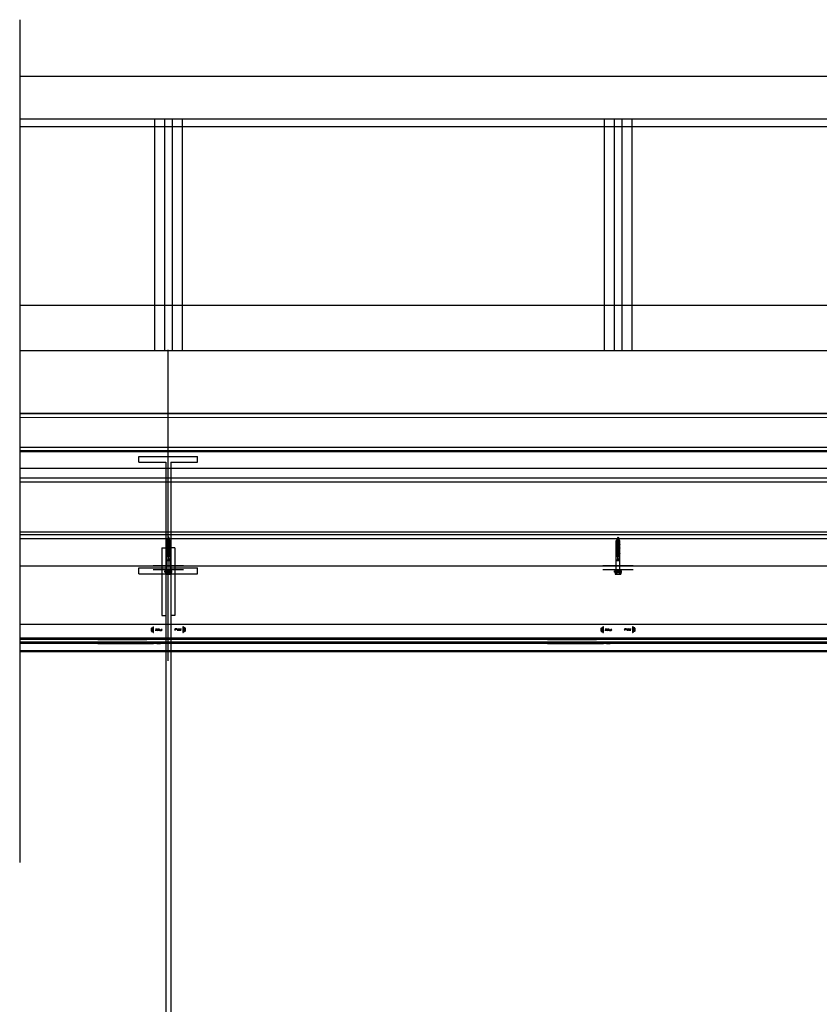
# Model space of a CAD drawing. Header units: millimetres. Extents: x -74 to 79, y 0 to 54.
# Tile 30 of 164: x -62.86 to -60.82, y 14.02 to 16.54. Entities that reach past the tile are written whole.
import ezdxf

# ---------------------------------------------------------------- set-up
doc = ezdxf.new("R2010")
doc.units = ezdxf.units.MM
doc.linetypes.add('HIDDENX2', pattern=[0.75, 0.5, -0.25])
for name, color, linetype, lineweight in [('01_NeubauBemaßung', 7, 'Continuous', 20), ('1-0', 7, 'Continuous', 20), ('Alu-0.5', 7, 'Continuous', 20), ('Arktura_Atmosphera_Standard_Rise$Ribs', 7, 'Continuous', 20), ('Bemaßung 1_100', 7, 'Continuous', 20)]:
    doc.layers.add(name, color=color, linetype=linetype, lineweight=lineweight)

msp = doc.modelspace()

# ---------------------------------------------------------------- linework, layer by layer
at = {"layer": '01_NeubauBemaßung', "color": 3, "linetype": 'Continuous', "lineweight": 25}
for p, q in [((-62.8647351, 16.3976138), (-54.9230144, 16.3976138)), ((-62.8647351, 16.2882991), (-54.9230144, 16.2882991)), ((-62.8647351, 16.2682995), (-54.9230144, 16.2682995)), ((-62.5196342, 16.2882991), (-62.5196342, 15.6953544)), ((-62.4946342, 16.2882991), (-62.4946342, 15.6953544)), ((-62.4746342, 16.2882991), (-62.4746342, 15.6953544)), ((-62.4496342, 16.2882991), (-62.4496342, 15.6953544)), ((-61.3696342, 16.2882991), (-61.3696342, 15.6953544)), ((-61.3446342, 16.2882991), (-61.3446342, 15.6953544)), ((-61.3246342, 16.2882991), (-61.3246342, 15.6953544)), ((-61.2996342, 16.2882991), (-61.2996342, 15.6953544)), ((-62.8647351, 15.8119826), (-54.9230144, 15.8119826)), ((-62.8647351, 15.6953544), (-54.9230144, 15.6953544)), ((-62.4461741, 15.1451147), (-62.5230943, 15.1451147)), ((-62.4461741, 15.1351147), (-62.5230943, 15.1351147)), ((-61.2961741, 15.1451147), (-61.3730943, 15.1451147)), ((-61.2961741, 15.1351147), (-61.3730943, 15.1351147)), ((-54.9230144, 14.9948678), (-62.8647351, 14.9948678)), ((-62.5279775, 14.9781691), (-62.5279775, 14.9855639)), ((-62.5273731, 14.986662), (-62.5238863, 14.986662)), ((-62.5273731, 14.9844657), (-62.5237462, 14.9844657)), ((-62.5273731, 14.9840627), (-62.5237462, 14.9840627)), ((-62.5238714, 14.9867466), (-62.5234733, 14.98895)), ((-62.5237462, 14.9840627), (-62.5237462, 14.9844657)), ((-62.5234439, 14.9747084), (-62.5234439, 14.9890246)), ((-62.5232749, 14.9891165), (-62.5223357, 14.9891165)), ((-62.5221342, 14.974818), (-62.5221342, 14.988915)), ((-62.5166342, 14.9809264), (-62.5159428, 14.9839667)), ((-62.5070528, 14.9815817), (-62.5166342, 14.9832711)), ((-62.5105946, 14.979649), (-62.5166342, 14.980714)), ((-62.5164474, 14.9791164), (-62.5154922, 14.9846164)), ((-62.5159968, 14.9797661), (-62.5150415, 14.9839667)), ((-62.5150748, 14.9797661), (-62.5141196, 14.9839667)), ((-62.5146242, 14.9791164), (-62.5136689, 14.9846164)), ((-62.5141735, 14.9797661), (-62.5132182, 14.9839667)), ((-62.5132516, 14.9797661), (-62.5122963, 14.9839667)), ((-62.5128009, 14.9791164), (-62.5118456, 14.9846164)), ((-62.5123503, 14.9797661), (-62.511395, 14.9839667)), ((-62.5114283, 14.9797661), (-62.510473, 14.9839667)), ((-62.5109777, 14.9791164), (-62.5100224, 14.9846164)), ((-62.510527, 14.9797661), (-62.5095717, 14.9839667)), ((-62.5096051, 14.9797661), (-62.5086498, 14.9839667)), ((-62.5091544, 14.9791164), (-62.5081991, 14.9846164)), ((-62.5087037, 14.9797661), (-62.5077484, 14.9839667)), ((-62.5077818, 14.9797661), (-62.5070528, 14.9829716)), ((-62.507552, 14.9793682), (-62.5070528, 14.9829716)), ((-62.5072836, 14.9793682), (-62.5070528, 14.9829716)), ((-62.5070528, 14.9795999), (-62.5070528, 14.9829716)), ((-62.5061741, 14.9799525), (-62.5019048, 14.9799525)), ((-62.5019048, 14.9799525), (-62.5005646, 14.9818664)), ((-62.5017213, 14.9795999), (-62.5019048, 14.9799525)), ((-62.4673637, 14.9837805), (-62.4687038, 14.9818665)), ((-62.4675472, 14.984133), (-62.4673637, 14.9837805)), ((-62.4630944, 14.9837805), (-62.4673637, 14.9837805)), ((-62.4617165, 14.9843648), (-62.4622157, 14.9807613)), ((-62.4619849, 14.9843648), (-62.4622157, 14.9807613)), ((-62.4622157, 14.984133), (-62.4622157, 14.9807613)), ((-62.4614867, 14.9839668), (-62.4622157, 14.9807613)), ((-62.4622157, 14.9821513), (-62.4526342, 14.9804618)), ((-62.4605648, 14.9839668), (-62.46152, 14.9797663)), ((-62.4601141, 14.9846165), (-62.4610694, 14.9791165)), ((-62.4596634, 14.9839668), (-62.4606187, 14.9797663)), ((-62.4587415, 14.9839668), (-62.4596968, 14.9797663)), ((-62.4582908, 14.9846165), (-62.4592461, 14.9791165)), ((-62.4578402, 14.9839668), (-62.4587955, 14.9797663)), ((-62.4586739, 14.9840839), (-62.4526342, 14.983019)), ((-62.4569182, 14.9839668), (-62.4578735, 14.9797663)), ((-62.4564676, 14.9846165), (-62.4574229, 14.9791165)), ((-62.4560169, 14.9839668), (-62.4569722, 14.9797663)), ((-62.455095, 14.9839668), (-62.4560503, 14.9797663)), ((-62.4546443, 14.9846165), (-62.4555996, 14.9791165)), ((-62.4541936, 14.9839668), (-62.4551489, 14.9797663)), ((-62.4532717, 14.9839668), (-62.454227, 14.9797663)), ((-62.452821, 14.9846165), (-62.4537763, 14.9791165)), ((-62.4526342, 14.9828066), (-62.4533257, 14.9797663)), ((-62.4471342, 14.988915), (-62.4471342, 14.974818)), ((-62.4459936, 14.9891165), (-62.4469327, 14.9891165)), ((-62.4458245, 14.9890246), (-62.4458245, 14.9747084)), ((-62.4457952, 14.98895), (-62.4453971, 14.9867466)), ((-62.4418954, 14.9844657), (-62.4455223, 14.9844657)), ((-62.4455223, 14.9844657), (-62.4455223, 14.9840627)), ((-62.4418954, 14.9840627), (-62.4455223, 14.9840627)), ((-62.4418954, 14.986662), (-62.445383, 14.986662)), ((-62.441291, 14.9855639), (-62.441291, 14.9781691)), ((-61.3779775, 14.9781691), (-61.3779775, 14.9855639)), ((-61.3773731, 14.986662), (-61.3738863, 14.986662)), ((-61.3773731, 14.9844657), (-61.3737462, 14.9844657)), ((-61.3773731, 14.9840627), (-61.3737462, 14.9840627)), ((-61.3738714, 14.9867466), (-61.3734733, 14.98895)), ((-61.3737462, 14.9840627), (-61.3737462, 14.9844657)), ((-61.3734439, 14.9747084), (-61.3734439, 14.9890246)), ((-61.3732749, 14.9891165), (-61.3723357, 14.9891165)), ((-61.3721342, 14.974818), (-61.3721342, 14.988915)), ((-61.3666342, 14.9809264), (-61.3659428, 14.9839667)), ((-61.3570528, 14.9815817), (-61.3666342, 14.9832711)), ((-61.3605946, 14.979649), (-61.3666342, 14.980714)), ((-61.3664474, 14.9791164), (-61.3654922, 14.9846164)), ((-61.3659968, 14.9797661), (-61.3650415, 14.9839667)), ((-61.3650748, 14.9797661), (-61.3641196, 14.9839667)), ((-61.3646242, 14.9791164), (-61.3636689, 14.9846164)), ((-61.3641735, 14.9797661), (-61.3632182, 14.9839667)), ((-61.3632516, 14.9797661), (-61.3622963, 14.9839667)), ((-61.3628009, 14.9791164), (-61.3618456, 14.9846164)), ((-61.3623503, 14.9797661), (-61.361395, 14.9839667)), ((-61.3614283, 14.9797661), (-61.360473, 14.9839667)), ((-61.3609777, 14.9791164), (-61.3600224, 14.9846164)), ((-61.360527, 14.9797661), (-61.3595717, 14.9839667)), ((-61.3596051, 14.9797661), (-61.3586498, 14.9839667)), ((-61.3591544, 14.9791164), (-61.3581991, 14.9846164)), ((-61.3587037, 14.9797661), (-61.3577484, 14.9839667)), ((-61.3577818, 14.9797661), (-61.3570528, 14.9829716)), ((-61.357552, 14.9793682), (-61.3570528, 14.9829716)), ((-61.3572836, 14.9793682), (-61.3570528, 14.9829716)), ((-61.3570528, 14.9795999), (-61.3570528, 14.9829716)), ((-61.3561741, 14.9799525), (-61.3519048, 14.9799525)), ((-61.3519048, 14.9799525), (-61.3505646, 14.9818664)), ((-61.3517213, 14.9795999), (-61.3519048, 14.9799525)), ((-61.3173637, 14.9837805), (-61.3187038, 14.9818665)), ((-61.3175472, 14.984133), (-61.3173637, 14.9837805)), ((-61.3130944, 14.9837805), (-61.3173637, 14.9837805)), ((-61.3117165, 14.9843648), (-61.3122157, 14.9807613)), ((-61.3119849, 14.9843648), (-61.3122157, 14.9807613)), ((-61.3122157, 14.984133), (-61.3122157, 14.9807613)), ((-61.3114867, 14.9839668), (-61.3122157, 14.9807613)), ((-61.3122157, 14.9821513), (-61.3026342, 14.9804618)), ((-61.3105648, 14.9839668), (-61.31152, 14.9797663)), ((-61.3101141, 14.9846165), (-61.3110694, 14.9791165)), ((-61.3096634, 14.9839668), (-61.3106187, 14.9797663)), ((-61.3087415, 14.9839668), (-61.3096968, 14.9797663)), ((-61.3082908, 14.9846165), (-61.3092461, 14.9791165)), ((-61.3078402, 14.9839668), (-61.3087955, 14.9797663)), ((-61.3086739, 14.9840839), (-61.3026342, 14.983019)), ((-61.3069182, 14.9839668), (-61.3078735, 14.9797663)), ((-61.3064676, 14.9846165), (-61.3074229, 14.9791165)), ((-61.3060169, 14.9839668), (-61.3069722, 14.9797663)), ((-61.305095, 14.9839668), (-61.3060503, 14.9797663)), ((-61.3046443, 14.9846165), (-61.3055996, 14.9791165)), ((-61.3041936, 14.9839668), (-61.3051489, 14.9797663)), ((-61.3032717, 14.9839668), (-61.304227, 14.9797663)), ((-61.302821, 14.9846165), (-61.3037763, 14.9791165)), ((-61.3026342, 14.9828066), (-61.3033257, 14.9797663)), ((-61.2971342, 14.988915), (-61.2971342, 14.974818)), ((-61.2959936, 14.9891165), (-61.2969327, 14.9891165)), ((-61.2958245, 14.9890246), (-61.2958245, 14.9747084)), ((-61.2957952, 14.98895), (-61.2953971, 14.9867466)), ((-61.2918954, 14.9844657), (-61.2955223, 14.9844657)), ((-61.2955223, 14.9844657), (-61.2955223, 14.9840627)), ((-61.2918954, 14.9840627), (-61.2955223, 14.9840627)), ((-61.2918954, 14.986662), (-61.295383, 14.986662)), ((-61.291291, 14.9855639), (-61.291291, 14.9781691)), ((-54.9230144, 14.9598664), (-62.8647351, 14.9598664)), ((-54.9230144, 14.9568664), (-62.8647351, 14.9568664)), ((-62.6646342, 14.9598664), (-62.5396342, 14.9598664)), ((-62.6646342, 14.9568664), (-62.5396342, 14.9568664)), ((-62.5273731, 14.9796702), (-62.5237462, 14.9796702)), ((-62.5273731, 14.9792672), (-62.5237462, 14.9792672)), ((-62.5273731, 14.977071), (-62.5238855, 14.977071)), ((-62.5234733, 14.974783), (-62.5238714, 14.9769863)), ((-62.5237462, 14.9792672), (-62.5237462, 14.9796702)), ((-62.5232749, 14.9746165), (-62.5223357, 14.9746165)), ((-62.4459936, 14.9746165), (-62.4469327, 14.9746165)), ((-62.4453971, 14.9769863), (-62.4457952, 14.974783)), ((-62.4455223, 14.9796702), (-62.4455223, 14.9792672)), ((-62.4418954, 14.9796702), (-62.4455223, 14.9796702)), ((-62.4418954, 14.9792672), (-62.4455223, 14.9792672)), ((-62.4418954, 14.977071), (-62.4453822, 14.977071)), ((-62.3046342, 14.9598664), (-62.4296343, 14.9598664)), ((-62.3046342, 14.9568664), (-62.4296343, 14.9568664)), ((-61.5146342, 14.9598664), (-61.3896342, 14.9598664)), ((-61.5146342, 14.9568664), (-61.3896342, 14.9568664)), ((-61.3773731, 14.9796702), (-61.3737462, 14.9796702)), ((-61.3773731, 14.9792672), (-61.3737462, 14.9792672)), ((-61.3773731, 14.977071), (-61.3738855, 14.977071)), ((-61.3734733, 14.974783), (-61.3738714, 14.9769863)), ((-61.3737462, 14.9792672), (-61.3737462, 14.9796702)), ((-61.3732749, 14.9746165), (-61.3723357, 14.9746165)), ((-61.2959936, 14.9746165), (-61.2969327, 14.9746165)), ((-61.2953971, 14.9769863), (-61.2957952, 14.974783)), ((-61.2955223, 14.9796702), (-61.2955223, 14.9792672)), ((-61.2918954, 14.9796702), (-61.2955223, 14.9796702)), ((-61.2918954, 14.9792672), (-61.2955223, 14.9792672)), ((-61.2918954, 14.977071), (-61.2953822, 14.977071)), ((-61.1546342, 14.9598664), (-61.2796343, 14.9598664)), ((-61.1546342, 14.9568664), (-61.2796343, 14.9568664)), ((-54.9230144, 14.9498664), (-62.8647351, 14.9498664)), ((-54.9230144, 14.9468664), (-62.8647351, 14.9468664)), ((-62.6646342, 14.9498664), (-62.5221342, 14.9498662)), ((-62.6646342, 14.9468664), (-62.5221342, 14.9468664)), ((-62.5141342, 14.9468664), (-62.5046342, 14.9468664)), ((-62.4551342, 14.9468664), (-62.4646342, 14.9468664)), ((-62.3046342, 14.9468664), (-62.4471342, 14.9468664)), ((-62.3046342, 14.9498664), (-62.4306342, 14.9498663)), ((-61.5146342, 14.9498664), (-61.3721342, 14.9498662)), ((-61.5146342, 14.9468664), (-61.3721342, 14.9468664)), ((-61.3641342, 14.9468664), (-61.3546342, 14.9468664)), ((-61.3051342, 14.9468664), (-61.3146342, 14.9468664)), ((-61.1546342, 14.9468664), (-61.2971342, 14.9468664)), ((-61.1546342, 14.9498664), (-61.2806342, 14.9498663)), ((-54.9230144, 14.9278664), (-62.8647351, 14.9278664)), ((-54.9230144, 14.9248664), (-62.8647351, 14.9248664))]:
    msp.add_line(p, q, dxfattribs=at)
at = {"layer": '01_NeubauBemaßung', "color": 3, "linetype": 'HIDDENX2', "lineweight": 25, "ltscale": 0.5}
for p, q in [((-62.4896342, 15.2081106), (-62.4881909, 15.2106106)), ((-62.4896342, 15.2081106), (-62.4851342, 15.2081106)), ((-62.4896342, 15.2051106), (-62.4896342, 15.2081106)), ((-62.4881909, 15.2106106), (-62.4846342, 15.2106106)), ((-62.487831, 15.2118212), (-62.4869254, 15.212344)), ((-62.487831, 15.2118212), (-62.4812511, 15.2106106)), ((-62.487831, 15.2118212), (-62.487831, 15.2117212)), ((-62.487831, 15.2117212), (-62.4817947, 15.2106106)), ((-62.487831, 15.2117212), (-62.487231, 15.2113747)), ((-62.4874719, 15.2106106), (-62.487231, 15.2113747)), ((-62.487231, 15.2113747), (-62.4838219, 15.2106106)), ((-62.4870653, 15.2142495), (-62.4861597, 15.2147724)), ((-62.4870653, 15.2142495), (-62.4819247, 15.2133663)), ((-62.4870653, 15.2142495), (-62.4870653, 15.2141495)), ((-62.4870653, 15.2141495), (-62.4819247, 15.2132663)), ((-62.4870653, 15.2141495), (-62.4864653, 15.2138031)), ((-62.4869254, 15.212344), (-62.4864653, 15.2138031)), ((-62.4869254, 15.212344), (-62.4819357, 15.2110518)), ((-62.4864653, 15.2138031), (-62.4864642, 15.2138067)), ((-62.4864653, 15.2138031), (-62.4825247, 15.2129199)), ((-62.4862997, 15.2166779), (-62.4853941, 15.2172008)), ((-62.4862997, 15.2166779), (-62.4828068, 15.216164)), ((-62.4862997, 15.2166779), (-62.4862997, 15.2165779)), ((-62.4862997, 15.2165779), (-62.4828068, 15.216064)), ((-62.4862997, 15.2165779), (-62.4856997, 15.2162315)), ((-62.4861597, 15.2147724), (-62.4856997, 15.2162315)), ((-62.4861597, 15.2147724), (-62.4828303, 15.2138891)), ((-62.4856997, 15.2162315), (-62.4834068, 15.2157176)), ((-62.4853941, 15.2172008), (-62.4846342, 15.2196106)), ((-62.4853941, 15.2172008), (-62.4837124, 15.2166869)), ((-62.4851342, 15.1974522), (-62.4851342, 15.2096106)), ((-62.4846342, 15.2196106), (-62.4837124, 15.2166869)), ((-62.4846342, 15.2106106), (-62.4810776, 15.2106106)), ((-62.4841342, 15.1974522), (-62.4841342, 15.2096106)), ((-62.4841342, 15.2081106), (-62.4796342, 15.2081106)), ((-62.4837124, 15.2166869), (-62.4828068, 15.216164)), ((-62.4834068, 15.2157176), (-62.4828068, 15.216064)), ((-62.4834068, 15.2157176), (-62.4828303, 15.2138891)), ((-62.4828303, 15.2138891), (-62.4819247, 15.2133663)), ((-62.4828068, 15.216164), (-62.4828068, 15.216064)), ((-62.4825322, 15.2129438), (-62.4825247, 15.2129199)), ((-62.4825284, 15.2129319), (-62.4819357, 15.2110518)), ((-62.4825247, 15.2129199), (-62.4819247, 15.2132663)), ((-62.4819357, 15.2110518), (-62.4811715, 15.2106106)), ((-62.4819247, 15.2133663), (-62.4819247, 15.2132663)), ((-62.4796342, 15.2081106), (-62.4810776, 15.2106106)), ((-62.4796342, 15.2051106), (-62.4796342, 15.2081106)), ((-61.3396342, 15.2081106), (-61.3381909, 15.2106106)), ((-61.3396342, 15.2081106), (-61.3351342, 15.2081106)), ((-61.3396342, 15.2051106), (-61.3396342, 15.2081106)), ((-61.3381909, 15.2106106), (-61.3346342, 15.2106106)), ((-61.337831, 15.2118212), (-61.3369254, 15.212344)), ((-61.337831, 15.2118212), (-61.3312511, 15.2106106)), ((-61.337831, 15.2118212), (-61.337831, 15.2117212)), ((-61.337831, 15.2117212), (-61.3317947, 15.2106106)), ((-61.337831, 15.2117212), (-61.337231, 15.2113747)), ((-61.3374719, 15.2106106), (-61.337231, 15.2113747)), ((-61.337231, 15.2113747), (-61.3338219, 15.2106106)), ((-61.3370653, 15.2142495), (-61.3361597, 15.2147724)), ((-61.3370653, 15.2142495), (-61.3319247, 15.2133663)), ((-61.3370653, 15.2142495), (-61.3370653, 15.2141495)), ((-61.3370653, 15.2141495), (-61.3319247, 15.2132663)), ((-61.3370653, 15.2141495), (-61.3364653, 15.2138031)), ((-61.3369254, 15.212344), (-61.3364653, 15.2138031)), ((-61.3369254, 15.212344), (-61.3319357, 15.2110518)), ((-61.3364653, 15.2138031), (-61.3364642, 15.2138067)), ((-61.3364653, 15.2138031), (-61.3325247, 15.2129199)), ((-61.3362997, 15.2166779), (-61.3353941, 15.2172008)), ((-61.3362997, 15.2166779), (-61.3328068, 15.216164)), ((-61.3362997, 15.2166779), (-61.3362997, 15.2165779)), ((-61.3362997, 15.2165779), (-61.3328068, 15.216064)), ((-61.3362997, 15.2165779), (-61.3356997, 15.2162315)), ((-61.3361597, 15.2147724), (-61.3356997, 15.2162315)), ((-61.3361597, 15.2147724), (-61.3328303, 15.2138891)), ((-61.3356997, 15.2162315), (-61.3334068, 15.2157176)), ((-61.3353941, 15.2172008), (-61.3346342, 15.2196106)), ((-61.3353941, 15.2172008), (-61.3337124, 15.2166869)), ((-61.3351342, 15.1974522), (-61.3351342, 15.2096106)), ((-61.3346342, 15.2196106), (-61.3337124, 15.2166869)), ((-61.3346342, 15.2106106), (-61.3310776, 15.2106106)), ((-61.3341342, 15.1974522), (-61.3341342, 15.2096106)), ((-61.3341342, 15.2081106), (-61.3296342, 15.2081106)), ((-61.3337124, 15.2166869), (-61.3328068, 15.216164)), ((-61.3334068, 15.2157176), (-61.3328068, 15.216064)), ((-61.3334068, 15.2157176), (-61.3328303, 15.2138891)), ((-61.3328303, 15.2138891), (-61.3319247, 15.2133663)), ((-61.3328068, 15.216164), (-61.3328068, 15.216064)), ((-61.3325322, 15.2129438), (-61.3325247, 15.2129199)), ((-61.3325284, 15.2129319), (-61.3319357, 15.2110518)), ((-61.3325247, 15.2129199), (-61.3319247, 15.2132663)), ((-61.3319357, 15.2110518), (-61.3311715, 15.2106106)), ((-61.3319247, 15.2133663), (-61.3319247, 15.2132663)), ((-61.3296342, 15.2081106), (-61.3310776, 15.2106106)), ((-61.3296342, 15.2051106), (-61.3296342, 15.2081106)), ((-62.4896342, 15.2051106), (-62.4851342, 15.2051106)), ((-62.4896342, 15.2033606), (-62.4891189, 15.2047031)), ((-62.4896342, 15.2033606), (-62.4851342, 15.2033606)), ((-62.4896342, 15.2003606), (-62.4896342, 15.2033606)), ((-62.4896342, 15.2003606), (-62.4851342, 15.2003606)), ((-62.4896342, 15.1986106), (-62.4891189, 15.1999531)), ((-62.4896342, 15.1956106), (-62.4896342, 15.1986106)), ((-62.4896342, 15.1986106), (-62.4851342, 15.1986106)), ((-62.4896342, 15.1956106), (-62.4841779, 15.1956106)), ((-62.4896342, 15.1938606), (-62.4891189, 15.1952031)), ((-62.4896342, 15.1938606), (-62.4833082, 15.1938606)), ((-62.4896342, 15.1908606), (-62.4896342, 15.1938606)), ((-62.4896342, 15.1908606), (-62.4834295, 15.1908606)), ((-62.4896342, 15.1891106), (-62.4891189, 15.1904531)), ((-62.4896342, 15.1861106), (-62.4896342, 15.1891106)), ((-62.4896342, 15.1891106), (-62.4845082, 15.1891106)), ((-62.4896342, 15.1861106), (-62.4867758, 15.1861106)), ((-62.4896342, 15.1843606), (-62.4891189, 15.1857031)), ((-62.4896342, 15.1813606), (-62.4896342, 15.1843606)), ((-62.4896342, 15.1843606), (-62.4871271, 15.1843606)), ((-62.4896342, 15.1813606), (-62.4864887, 15.1813606)), ((-62.4861257, 15.1843606), (-62.4796342, 15.1843606)), ((-62.485698, 15.1861106), (-62.4796342, 15.1861106)), ((-62.4853378, 15.1813606), (-62.4796342, 15.1813606)), ((-62.4841342, 15.2051106), (-62.4796342, 15.2051106)), ((-62.4841342, 15.2033606), (-62.4796342, 15.2033606)), ((-62.4841342, 15.2003606), (-62.4796342, 15.2003606)), ((-62.4841342, 15.1986106), (-62.4796342, 15.1986106)), ((-62.4832202, 15.1891106), (-62.4796342, 15.1891106)), ((-62.4829716, 15.1956106), (-62.4796342, 15.1956106)), ((-62.4823779, 15.1908606), (-62.4796342, 15.1908606)), ((-62.4822784, 15.1938606), (-62.4796342, 15.1938606)), ((-62.4796342, 15.2033606), (-62.4801496, 15.2047031)), ((-62.4796342, 15.1986106), (-62.4801496, 15.1999531)), ((-62.4796342, 15.1938606), (-62.4801496, 15.1952031)), ((-62.4796342, 15.1891106), (-62.4801496, 15.1904531)), ((-62.4796342, 15.1843606), (-62.4801496, 15.1857031)), ((-62.4796342, 15.2003606), (-62.4796342, 15.2033606)), ((-62.4796342, 15.1956106), (-62.4796342, 15.1986106)), ((-62.4796342, 15.1908606), (-62.4796342, 15.1938606)), ((-62.4796342, 15.1861106), (-62.4796342, 15.1891106)), ((-62.4796342, 15.1813606), (-62.4796342, 15.1843606)), ((-61.3396342, 15.2051106), (-61.3351342, 15.2051106)), ((-61.3396342, 15.2033606), (-61.3391189, 15.2047031)), ((-61.3396342, 15.2033606), (-61.3351342, 15.2033606)), ((-61.3396342, 15.2003606), (-61.3396342, 15.2033606)), ((-61.3396342, 15.2003606), (-61.3351342, 15.2003606)), ((-61.3396342, 15.1986106), (-61.3391189, 15.1999531)), ((-61.3396342, 15.1956106), (-61.3396342, 15.1986106)), ((-61.3396342, 15.1986106), (-61.3351342, 15.1986106)), ((-61.3396342, 15.1956106), (-61.3341779, 15.1956106)), ((-61.3396342, 15.1938606), (-61.3391189, 15.1952031)), ((-61.3396342, 15.1938606), (-61.3333082, 15.1938606)), ((-61.3396342, 15.1908606), (-61.3396342, 15.1938606)), ((-61.3396342, 15.1908606), (-61.3334295, 15.1908606)), ((-61.3396342, 15.1891106), (-61.3391189, 15.1904531)), ((-61.3396342, 15.1861106), (-61.3396342, 15.1891106)), ((-61.3396342, 15.1891106), (-61.3345082, 15.1891106)), ((-61.3396342, 15.1861106), (-61.3367758, 15.1861106)), ((-61.3396342, 15.1843606), (-61.3391189, 15.1857031)), ((-61.3396342, 15.1813606), (-61.3396342, 15.1843606)), ((-61.3396342, 15.1843606), (-61.3371271, 15.1843606)), ((-61.3396342, 15.1813606), (-61.3364887, 15.1813606)), ((-61.3361257, 15.1843606), (-61.3296342, 15.1843606)), ((-61.335698, 15.1861106), (-61.3296342, 15.1861106)), ((-61.3353378, 15.1813606), (-61.3296342, 15.1813606)), ((-61.3341342, 15.2051106), (-61.3296342, 15.2051106)), ((-61.3341342, 15.2033606), (-61.3296342, 15.2033606)), ((-61.3341342, 15.2003606), (-61.3296342, 15.2003606)), ((-61.3341342, 15.1986106), (-61.3296342, 15.1986106)), ((-61.3332202, 15.1891106), (-61.3296342, 15.1891106)), ((-61.3329716, 15.1956106), (-61.3296342, 15.1956106)), ((-61.3323779, 15.1908606), (-61.3296342, 15.1908606)), ((-61.3322784, 15.1938606), (-61.3296342, 15.1938606)), ((-61.3296342, 15.2033606), (-61.3301496, 15.2047031)), ((-61.3296342, 15.1986106), (-61.3301496, 15.1999531)), ((-61.3296342, 15.1938606), (-61.3301496, 15.1952031)), ((-61.3296342, 15.1891106), (-61.3301496, 15.1904531)), ((-61.3296342, 15.1843606), (-61.3301496, 15.1857031)), ((-61.3296342, 15.2003606), (-61.3296342, 15.2033606)), ((-61.3296342, 15.1956106), (-61.3296342, 15.1986106)), ((-61.3296342, 15.1908606), (-61.3296342, 15.1938606)), ((-61.3296342, 15.1861106), (-61.3296342, 15.1891106)), ((-61.3296342, 15.1813606), (-61.3296342, 15.1843606)), ((-62.4896342, 15.1796106), (-62.4891189, 15.1809531)), ((-62.4896342, 15.1796106), (-62.485237, 15.1796106)), ((-62.4896342, 15.1766106), (-62.4896342, 15.1796106)), ((-62.4896342, 15.1766106), (-62.4851342, 15.1766106)), ((-62.4896342, 15.1748606), (-62.4891189, 15.1762031)), ((-62.4896342, 15.1718606), (-62.4896342, 15.1748606)), ((-62.4896342, 15.1748606), (-62.4851342, 15.1748606)), ((-62.4896342, 15.1718606), (-62.4851342, 15.1718606)), ((-62.4896342, 15.1701106), (-62.4892232, 15.1711814)), ((-62.4896342, 15.1606106), (-62.4896342, 15.1701106)), ((-62.4896342, 15.1701106), (-62.4851342, 15.1701106)), ((-62.4896342, 15.1336267), (-62.4896342, 15.1606106)), ((-62.4896342, 15.1606106), (-62.4796342, 15.1606106)), ((-62.4896342, 15.1586106), (-62.4796342, 15.1586106)), ((-62.4851342, 15.1639767), (-62.4851342, 15.179169)), ((-62.4841836, 15.1796106), (-62.4796342, 15.1796106)), ((-62.4841342, 15.1639767), (-62.4841342, 15.179169)), ((-62.4841342, 15.1766106), (-62.4796342, 15.1766106)), ((-62.4841342, 15.1748606), (-62.4796342, 15.1748606)), ((-62.4841342, 15.1718606), (-62.4796342, 15.1718606)), ((-62.4841342, 15.1701106), (-62.4796342, 15.1701106)), ((-62.4796342, 15.1796106), (-62.4801496, 15.1809531)), ((-62.4796342, 15.1748606), (-62.4801496, 15.1762031)), ((-62.4796342, 15.1701106), (-62.4800453, 15.1711814)), ((-62.4796342, 15.1766106), (-62.4796342, 15.1796106)), ((-62.4796342, 15.1718606), (-62.4796342, 15.1748606)), ((-62.4796342, 15.1606106), (-62.4796342, 15.1701106)), ((-62.4796342, 15.1336267), (-62.4796342, 15.1606106)), ((-61.3396342, 15.1796106), (-61.3391189, 15.1809531)), ((-61.3396342, 15.1796106), (-61.335237, 15.1796106)), ((-61.3396342, 15.1766106), (-61.3396342, 15.1796106)), ((-61.3396342, 15.1766106), (-61.3351342, 15.1766106)), ((-61.3396342, 15.1748606), (-61.3391189, 15.1762031)), ((-61.3396342, 15.1718606), (-61.3396342, 15.1748606)), ((-61.3396342, 15.1748606), (-61.3351342, 15.1748606)), ((-61.3396342, 15.1718606), (-61.3351342, 15.1718606)), ((-61.3396342, 15.1701106), (-61.3392232, 15.1711814)), ((-61.3396342, 15.1606106), (-61.3396342, 15.1701106)), ((-61.3396342, 15.1701106), (-61.3351342, 15.1701106)), ((-61.3396342, 15.1336267), (-61.3396342, 15.1606106)), ((-61.3396342, 15.1606106), (-61.3296342, 15.1606106)), ((-61.3396342, 15.1586106), (-61.3296342, 15.1586106)), ((-61.3351342, 15.1639767), (-61.3351342, 15.179169)), ((-61.3341836, 15.1796106), (-61.3296342, 15.1796106)), ((-61.3341342, 15.1639767), (-61.3341342, 15.179169)), ((-61.3341342, 15.1766106), (-61.3296342, 15.1766106)), ((-61.3341342, 15.1748606), (-61.3296342, 15.1748606)), ((-61.3341342, 15.1718606), (-61.3296342, 15.1718606)), ((-61.3341342, 15.1701106), (-61.3296342, 15.1701106)), ((-61.3296342, 15.1796106), (-61.3301496, 15.1809531)), ((-61.3296342, 15.1748606), (-61.3301496, 15.1762031)), ((-61.3296342, 15.1701106), (-61.3300453, 15.1711814)), ((-61.3296342, 15.1766106), (-61.3296342, 15.1796106)), ((-61.3296342, 15.1718606), (-61.3296342, 15.1748606)), ((-61.3296342, 15.1606106), (-61.3296342, 15.1701106)), ((-61.3296342, 15.1336267), (-61.3296342, 15.1606106)), ((-62.4937527, 15.130811), (-62.4937527, 15.1324143)), ((-62.4757162, 15.1326147), (-62.4935523, 15.1326147)), ((-62.4796342, 15.1336267), (-62.4896342, 15.1336267)), ((-62.4755158, 15.130811), (-62.4755158, 15.1324143)), ((-61.3437527, 15.130811), (-61.3437527, 15.1324143)), ((-61.3257162, 15.1326147), (-61.3435523, 15.1326147)), ((-61.3296342, 15.1336267), (-61.3396342, 15.1336267)), ((-61.3255158, 15.130811), (-61.3255158, 15.1324143)), ((-62.4936342, 15.1306106), (-62.4756342, 15.1306106)), ((-62.4936342, 15.1291106), (-62.4936342, 15.1306106)), ((-62.4936342, 15.1291106), (-62.4756342, 15.1291106)), ((-62.4936342, 15.1291106), (-62.4921398, 15.1285357)), ((-62.4906598, 15.1306106), (-62.4935523, 15.1306106)), ((-62.4921398, 15.1285357), (-62.4921398, 15.1241106)), ((-62.4906598, 15.1306106), (-62.4786087, 15.1306106)), ((-62.4902634, 15.1236106), (-62.488387, 15.1236106)), ((-62.488387, 15.1285357), (-62.488387, 15.1241106)), ((-62.488387, 15.1236106), (-62.4808815, 15.1236106)), ((-62.4808815, 15.1285357), (-62.4808815, 15.1241106)), ((-62.4808815, 15.1236106), (-62.4790051, 15.1236106)), ((-62.4786087, 15.1306106), (-62.4757162, 15.1306106)), ((-62.4756342, 15.1291106), (-62.4771287, 15.1285357)), ((-62.4771287, 15.1285357), (-62.4771287, 15.1241106)), ((-62.4756342, 15.1291106), (-62.4756342, 15.1306106)), ((-61.3436342, 15.1306106), (-61.3256342, 15.1306106)), ((-61.3436342, 15.1291106), (-61.3436342, 15.1306106)), ((-61.3436342, 15.1291106), (-61.3256342, 15.1291106)), ((-61.3436342, 15.1291106), (-61.3421398, 15.1285357)), ((-61.3406598, 15.1306106), (-61.3435523, 15.1306106)), ((-61.3421398, 15.1285357), (-61.3421398, 15.1241106)), ((-61.3406598, 15.1306106), (-61.3286087, 15.1306106)), ((-61.3402634, 15.1236106), (-61.338387, 15.1236106)), ((-61.338387, 15.1285357), (-61.338387, 15.1241106)), ((-61.338387, 15.1236106), (-61.3308815, 15.1236106)), ((-61.3308815, 15.1285357), (-61.3308815, 15.1241106)), ((-61.3308815, 15.1236106), (-61.3290051, 15.1236106)), ((-61.3286087, 15.1306106), (-61.3257162, 15.1306106)), ((-61.3256342, 15.1291106), (-61.3271287, 15.1285357)), ((-61.3271287, 15.1285357), (-61.3271287, 15.1241106)), ((-61.3256342, 15.1291106), (-61.3256342, 15.1306106))]:
    msp.add_line(p, q, dxfattribs=at)
for centre, radius, start, end in [((-62.4846342, 15.2096106), 0.0005, 359.9997847, 180.0002153), ((-61.3346342, 15.2096106), 0.0005, 359.9997847, 180.0002153), ((-62.489399, 15.2048106), 0.0003, 339.000001, 90), ((-62.489399, 15.2000606), 0.0003, 338.9997475, 90), ((-62.489399, 15.1953106), 0.0003, 339.000001, 90), ((-62.489399, 15.1905606), 0.0003, 338.9995722, 90), ((-62.489399, 15.1858106), 0.0003, 339.0002736, 90), ((-62.489399, 15.1810606), 0.0003, 338.9993969, 90), ((-62.4811342, 15.184068), 0.006, 129.521196, 224.415309), ((-62.4811342, 15.184068), 0.005, 129.5211947, 224.4153086), ((-62.4811342, 15.1925533), 0.006, 225, 230.4788049), ((-62.4831342, 15.1974522), 0.002, 180.0001163, 224.415309), ((-62.4881342, 15.1925533), 0.005, 309.5211959, 44.4153086), ((-62.4881342, 15.184068), 0.005, 45.572996, 50.478803), ((-62.4811342, 15.1925533), 0.005, 225.572996, 230.4788053), ((-62.4881342, 15.1925533), 0.006, 309.521197, 44.415308), ((-62.4881342, 15.184068), 0.006, 45, 50.478803), ((-62.4831342, 15.1974522), 0.001, 180.0002325, 224.4153128), ((-62.4798695, 15.2048106), 0.0003, 90, 201.0000021), ((-62.4798695, 15.2000606), 0.0003, 90, 201.0000506), ((-62.4798695, 15.1953106), 0.0003, 90, 200.9993492), ((-62.4798695, 15.1905606), 0.0003, 90, 201.0002259), ((-62.4798695, 15.1858106), 0.0003, 90, 200.9995246), ((-62.4798695, 15.1810606), 0.0003, 90, 201.0004013), ((-61.339399, 15.2048106), 0.0003, 339.000001, 90), ((-61.339399, 15.2000606), 0.0003, 338.9997474, 90), ((-61.339399, 15.1953106), 0.0003, 339.000001, 90), ((-61.339399, 15.1905606), 0.0003, 338.9995722, 90), ((-61.339399, 15.1858106), 0.0003, 339.0002736, 90), ((-61.339399, 15.1810606), 0.0003, 338.9993969, 90), ((-61.3311342, 15.184068), 0.006, 129.521196, 224.415309), ((-61.3311342, 15.184068), 0.005, 129.5211947, 224.4153086), ((-61.3311342, 15.1925533), 0.006, 225, 230.4788049), ((-61.3331342, 15.1974522), 0.002, 180.0001163, 224.415309), ((-61.3381342, 15.1925533), 0.005, 309.5211959, 44.4153086), ((-61.3381342, 15.184068), 0.005, 45.572996, 50.478803), ((-61.3311342, 15.1925533), 0.005, 225.572996, 230.4788053), ((-61.3381342, 15.1925533), 0.006, 309.521197, 44.415308), ((-61.3381342, 15.184068), 0.006, 45, 50.478803), ((-61.3331342, 15.1974522), 0.001, 180.0002325, 224.4153128), ((-61.3298695, 15.2048106), 0.0003, 90, 201.0000021), ((-61.3298695, 15.2000606), 0.0003, 90, 201.0000506), ((-61.3298695, 15.1953106), 0.0003, 90, 200.9993492), ((-61.3298695, 15.1905606), 0.0003, 90, 201.0002259), ((-61.3298695, 15.1858106), 0.0003, 90, 200.9995246), ((-61.3298695, 15.1810606), 0.0003, 90, 201.0004013), ((-62.48969, 15.1713606), 0.0005, 338.999999, 83.599079), ((-62.489399, 15.1763106), 0.0003, 339.0000982, 90), ((-62.4846342, 15.1631106), 0.001, 119.9999458, 59.9997614), ((-62.4861342, 15.179169), 0.001, 0.000215, 44.4153068), ((-62.4861342, 15.179169), 0.002, 0.0001075, 44.415309), ((-62.4798695, 15.1763106), 0.0003, 90, 200.9996999), ((-62.4795785, 15.1713606), 0.0005, 96.400921, 201.000003), ((-61.33969, 15.1713606), 0.0005, 338.999999, 83.599079), ((-61.339399, 15.1763106), 0.0003, 339.0000982, 90), ((-61.3346342, 15.1631106), 0.001, 119.9999458, 59.9997614), ((-61.3361342, 15.179169), 0.001, 0.000215, 44.4153068), ((-61.3361342, 15.179169), 0.002, 0.0001075, 44.415309), ((-61.3298695, 15.1763106), 0.0003, 90, 200.9996999), ((-61.3295785, 15.1713606), 0.0005, 96.400921, 201.000003), ((-62.4935523, 15.1324143), 0.0002004, 90.0000376, 180), ((-62.4906464, 15.1336267), 0.001012, 270, 359.9998668), ((-62.4786221, 15.1336267), 0.0010121, 180.0001332, 270), ((-62.4757162, 15.1324143), 0.0002004, 0, 90.000806), ((-61.3435523, 15.1324143), 0.0002004, 90.0000376, 180), ((-61.3406464, 15.1336267), 0.001012, 270, 359.9998668), ((-61.3286221, 15.1336267), 0.0010121, 180.0001332, 270), ((-61.3257162, 15.1324143), 0.0002004, 360, 90.000806), ((-62.4935523, 15.130811), 0.0002004, 180, 269.9999624), ((-62.4902634, 15.1322227), 0.004137, 243.027831, 296.972237), ((-62.4902634, 15.1273815), 0.0037708, 240.1583035, 299.8417375), ((-62.4846342, 15.1439588), 0.0158731, 256.3244771, 283.6755229), ((-62.4846342, 15.1379439), 0.0143333, 254.8218141, 285.1781859), ((-62.4790051, 15.1322227), 0.004137, 243.027763, 296.9721912), ((-62.4790051, 15.1273815), 0.0037708, 240.1582625, 299.8416661), ((-62.4757162, 15.130811), 0.0002004, 269.999194, 360), ((-61.3435523, 15.130811), 0.0002004, 180, 269.9999624), ((-61.3402634, 15.1322227), 0.004137, 243.027831, 296.972237), ((-61.3402634, 15.1273815), 0.0037708, 240.1583036, 299.8417375), ((-61.3346342, 15.1439588), 0.0158731, 256.3244771, 283.6755229), ((-61.3346342, 15.1379439), 0.0143333, 254.8218141, 285.1781859), ((-61.3290051, 15.1322227), 0.004137, 243.027763, 296.9721912), ((-61.3290051, 15.1273815), 0.0037708, 240.1582625, 299.8416661), ((-61.3257162, 15.130811), 0.0002004, 269.999194, 360)]:
    msp.add_arc(centre, radius, start, end, dxfattribs=at)
at = {"layer": '01_NeubauBemaßung', "color": 3, "linetype": 'Continuous', "lineweight": 25}
for centre, radius, start, end in [((-62.5266778, 14.9855639), 0.0012997, 122.338063, 237.661937), ((-62.5236854, 14.9818665), 0.0042921, 149.223064, 210.776936), ((-62.5189238, 14.9858743), 0.0050238, 170.0000259, 196.282159), ((-62.5118773, 14.9818665), 0.0120704, 169.51636, 190.48364), ((-62.5232749, 14.988915), 0.0002015, 90.0006946, 170.0003507), ((-62.5223357, 14.988915), 0.0002015, 359.9995103, 89.9995569), ((-62.5000955, 14.9706646), 0.0112019, 90.1983998, 127.0924061), ((-62.5001342, 14.9835553), 0.0016889, 160, 270), ((-62.469173, 14.9930684), 0.0112019, 270.1983998, 307.0924061), ((-62.4691342, 14.9801777), 0.0016889, 340, 90), ((-62.4469328, 14.988915), 0.0002015, 89.998765, 180.0004897), ((-62.4459936, 14.988915), 0.0002015, 9.9997949, 90.0001443), ((-62.4503446, 14.9858743), 0.0050238, 343.717841, 9.9999799), ((-62.4573912, 14.9818665), 0.0120704, 349.51636, 10.48364), ((-62.4425907, 14.9855639), 0.0012997, 302.338063, 57.661937), ((-62.4455831, 14.9818665), 0.0042921, 329.223064, 30.776936), ((-61.3766778, 14.9855639), 0.0012997, 122.338063, 237.661937), ((-61.3736854, 14.9818665), 0.0042921, 149.223064, 210.776936), ((-61.3689238, 14.9858743), 0.0050238, 170.0000259, 196.282159), ((-61.3618773, 14.9818665), 0.0120704, 169.51636, 190.48364), ((-61.3732749, 14.988915), 0.0002015, 90.0006947, 170.0003507), ((-61.3723357, 14.988915), 0.0002015, 359.9995103, 89.9995569), ((-61.3500955, 14.9706646), 0.0112019, 90.1983998, 127.0924061), ((-61.3501342, 14.9835553), 0.0016889, 160, 270), ((-61.319173, 14.9930684), 0.0112019, 270.1983998, 307.0924061), ((-61.3191342, 14.9801777), 0.0016889, 340, 90), ((-61.2969328, 14.988915), 0.0002015, 89.998765, 180.0004897), ((-61.2959936, 14.988915), 0.0002015, 9.999795, 90.0001443), ((-61.3003446, 14.9858743), 0.0050238, 343.717841, 9.9999799), ((-61.3073912, 14.9818665), 0.0120704, 349.51636, 10.48364), ((-61.2925907, 14.9855639), 0.0012997, 302.338063, 57.661937), ((-61.2955831, 14.9818665), 0.0042921, 329.223064, 30.776936), ((-62.5266778, 14.9781691), 0.0012997, 122.338063, 237.661937), ((-62.5189238, 14.9778587), 0.0050238, 163.717841, 189.9999704), ((-62.5232749, 14.974818), 0.0002015, 189.9995585, 269.9993054), ((-62.5223357, 14.974818), 0.0002015, 270.0004431, 0.0005819), ((-62.4469328, 14.974818), 0.0002015, 179.9994181, 270.001235), ((-62.4459936, 14.974818), 0.0002015, 269.9998557, 350.0002958), ((-62.4503446, 14.9778587), 0.0050238, 350.0000237, 16.282159), ((-62.4425907, 14.9781691), 0.0012997, 302.338063, 57.661937), ((-61.3766778, 14.9781691), 0.0012997, 122.338063, 237.661937), ((-61.3689238, 14.9778587), 0.0050238, 163.717841, 189.9999704), ((-61.3732749, 14.974818), 0.0002015, 189.9995585, 269.9993054), ((-61.3723357, 14.974818), 0.0002015, 270.000443, 0.0005819), ((-61.2969328, 14.974818), 0.0002015, 179.9994181, 270.001235), ((-61.2959936, 14.974818), 0.0002015, 269.9998557, 350.0002958), ((-61.3003446, 14.9778587), 0.0050238, 350.0000237, 16.282159), ((-61.2925907, 14.9781691), 0.0012997, 302.338063, 57.661937)]:
    msp.add_arc(centre, radius, start, end, dxfattribs=at)
at = {"layer": '1-0', "color": 2, "linetype": 'Continuous', "lineweight": 35}
msp.add_line((-62.8647351, 15.5344529), (-54.9230144, 15.5344529), dxfattribs=at)
at = {"layer": 'Alu-0.5', "color": 7, "linetype": 'Continuous', "lineweight": 18}
for p, q in [((-62.8647351, 15.5344529), (-54.9230144, 15.5344529)), ((-62.8647351, 15.5244529), (-54.9230144, 15.5244529))]:
    msp.add_line(p, q, dxfattribs=at)
at = {"layer": 'Alu-0.5', "color": 3, "linetype": 'Continuous', "lineweight": 25}
for p, q in [((-54.9230144, 15.4477111), (-62.8647351, 15.4477111)), ((-54.9230144, 15.4367127), (-62.8647351, 15.4367127))]:
    msp.add_line(p, q, dxfattribs=at)
at = {"layer": 'Arktura_Atmosphera_Standard_Rise$Ribs', "color": 3, "linetype": 'Continuous', "lineweight": 25}
msp.add_line((-62.4846342, 15.6248681), (-62.4846342, 15.6973621), dxfattribs=at)
at = {"layer": 'Bemaßung 1_100', "color": 3, "linetype": 'Continuous', "lineweight": 25}
for p, q in [((-62.8647351, 16.5416201), (-62.8647351, 14.386914)), ((-62.4846342, 14.9019434), (-62.4846342, 15.6839623)), ((-62.8647351, 15.440326), (-54.9230144, 15.440326)), ((-62.5596342, 15.4248664), (-62.4096342, 15.4248664)), ((-62.5596342, 15.4098664), (-62.5596342, 15.4248664)), ((-62.5596342, 15.4098664), (-62.4913862, 15.4098664)), ((-62.4913862, 15.4098664), (-62.4913862, 15.1398664)), ((-62.4778823, 15.4098664), (-62.4778823, 15.1398664)), ((-62.4778823, 15.4098664), (-62.4096342, 15.4098664)), ((-62.4096342, 15.4098664), (-62.4096342, 15.4248664)), ((-62.8647351, 15.3952219), (-54.9230144, 15.3952219)), ((-62.8647351, 15.370326), (-54.9230144, 15.370326)), ((-62.8647351, 15.360326), (-54.9230144, 15.360326)), ((-62.8647351, 15.2320699), (-54.9230144, 15.2320699)), ((-62.8647351, 15.2251147), (-54.9230144, 15.2251147)), ((-62.8647351, 15.2151147), (-54.9230144, 15.2151147)), ((-62.5013862, 15.1908897), (-62.5013862, 15.0183516)), ((-62.5013862, 15.1908897), (-62.4913862, 15.1908897)), ((-62.4678823, 15.1908897), (-62.4778823, 15.1908897)), ((-62.4678823, 15.1908897), (-62.4678823, 15.0183516)), ((-62.8647351, 15.1451147), (-54.9230144, 15.1451147)), ((-62.5596342, 15.1398664), (-62.4913862, 15.1398664)), ((-62.5596342, 15.1248664), (-62.5596342, 15.1398664)), ((-62.4913862, 15.1398664), (-62.4913862, 9.2698538)), ((-62.4778823, 15.1398664), (-62.4096342, 15.1398664)), ((-62.4778823, 15.1398664), (-62.4778823, 9.2698538)), ((-62.4096342, 15.1248664), (-62.4096342, 15.1398664)), ((-62.5596342, 15.1248664), (-62.4096342, 15.1248664)), ((-62.5013862, 15.0183516), (-62.4913862, 15.0183516)), ((-62.4678823, 15.0183516), (-62.4778823, 15.0183516))]:
    msp.add_line(p, q, dxfattribs=at)

doc.saveas('drawing.dxf')
